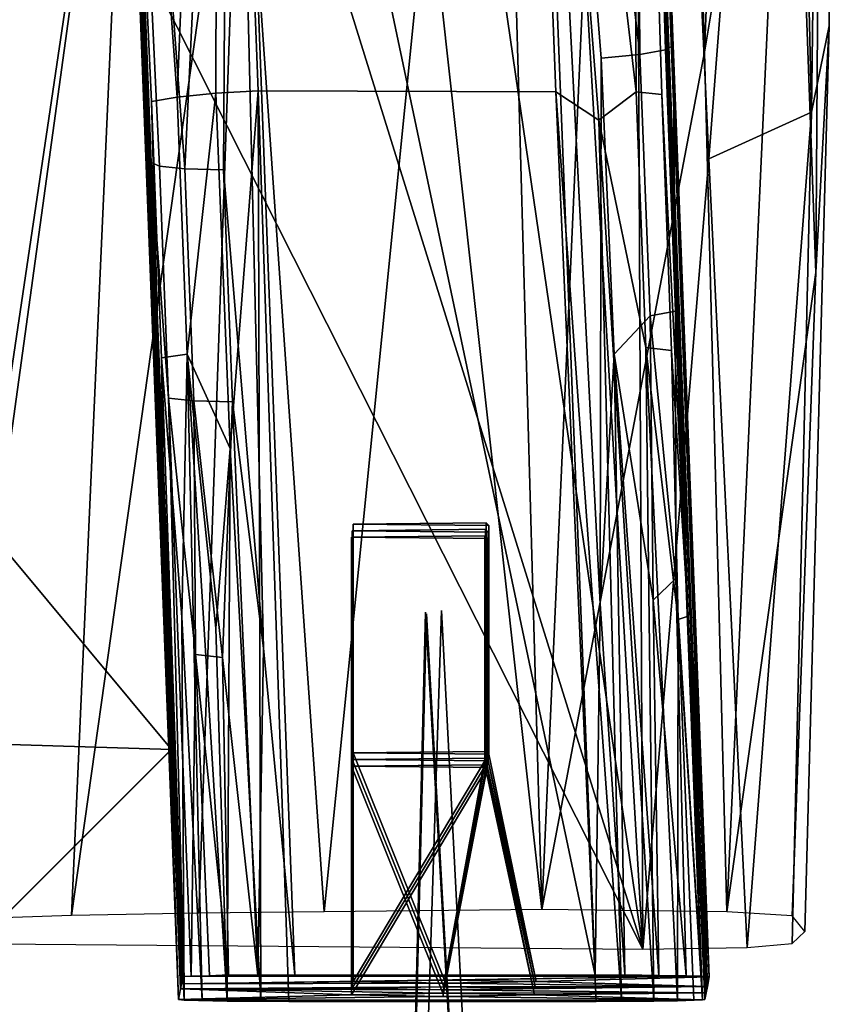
# Model space of a CAD drawing. Header units: millimetres. Extents: x -10 to 469, y -10 to 450.
# Tile 22 of 35: x 433 to 469, y 26 to 69. Entities that reach past the tile are written whole.
import ezdxf

# ---------------------------------------------------------------- set-up
doc = ezdxf.new("R2010")
doc.units = ezdxf.units.MM
doc.layers.add('Layer 01', color=7, linetype='Continuous', true_color=0x000000)

msp = doc.modelspace()

# ---------------------------------------------------------------- linework, layer by layer
at = {"layer": 'Layer 01'}
for points in [[(429.565, 291.74, 403.91), (439.908, 26.322, 407.699), (439.819, 25.85, 435.592)], [(439.819, 25.85, 435.592), (436.578, 109.681, 427.688), (429.565, 291.74, 403.91)], [(436.519, 115.116, 387.991), (439.908, 26.322, 407.699), (429.565, 291.74, 403.91)], [(440.923, 160.015, 440.66), (428.134, 130.818, 444.637), (460.105, 28.048, 444.541)], [(452.901, 150.846, 437.937), (440.923, 160.015, 440.66), (460.105, 28.048, 444.541)], [(459.592, 135.856, 435.851), (452.901, 150.846, 437.937), (460.105, 28.048, 444.541)], [(460.617, 139.792, 356.589), (465.684, 140.849, 360.079), (462.806, 67.247, 366.892)], [(465.684, 140.849, 360.079), (466.513, 89.563, 368.322), (462.806, 67.247, 366.892)], [(452.937, 127.344, 357.159), (460.617, 139.792, 356.589), (455.7, 29.777, 368.857)], [(460.617, 139.792, 356.589), (462.806, 67.247, 366.892), (455.7, 29.777, 368.857)], [(435.2, 137.932, 366.118), (431.425, 45.988, 382.289), (405.486, 95.403, 384.67)], [(437.803, 88.925, 368.671), (431.425, 45.988, 382.289), (435.2, 137.932, 366.118)], [(459.592, 135.856, 435.851), (460.105, 28.048, 444.541), (462.983, 62.59, 440.435)], [(466.491, 108.081, 429.646), (459.592, 135.856, 435.851), (462.983, 62.59, 440.435)], [(460.105, 28.048, 444.541), (428.134, 130.818, 444.637), (428.843, 89.967, 446.002)], [(468.305, 129.94, 419.413), (466.491, 108.081, 429.646), (467.468, 64.624, 429.068)], [(468.305, 129.94, 419.413), (467.468, 64.624, 429.068), (468.252, 68.402, 407.487)], [(468.645, 128.756, 384.197), (468.305, 129.94, 419.413), (468.252, 68.402, 407.487)], [(467.658, 57.625, 376.759), (468.13, 126.801, 369.939), (468.645, 128.756, 384.197), (468.252, 68.402, 407.487)], [(452.937, 127.344, 357.159), (455.7, 29.777, 368.857), (450.717, 74.877, 363.275)], [(466.513, 89.563, 368.322), (468.13, 126.801, 369.939), (467.658, 57.625, 376.759)], [(436.519, 115.116, 387.991), (439.948, 26.535, 395.102), (439.908, 26.322, 407.699)], [(438.249, 70.872, 387.058), (439.948, 26.535, 395.102), (436.519, 115.116, 387.991)], [(436.519, 115.116, 387.991), (437.06, 102.998, 370.302), (438.629, 62.429, 374.121), (438.249, 70.872, 387.058)], [(459.519, 115.115, 388.067), (459.567, 109.971, 427.736), (462.873, 26.134, 418.807), (462.925, 26.413, 402.328)], [(461.452, 66.217, 381.581), (459.519, 115.115, 388.067), (462.925, 26.413, 402.328)], [(461.452, 66.217, 381.581), (459.664, 113.237, 369.414), (459.519, 115.115, 388.067)], [(459.981, 67.158, 370.175), (454.668, 112.573, 364.417), (459.664, 113.237, 369.414)], [(461.431, 67.547, 373.714), (459.664, 113.237, 369.414), (461.452, 66.217, 381.581)], [(461.431, 67.547, 373.714), (461.091, 67.361, 371.873), (459.664, 113.237, 369.414)], [(461.091, 67.361, 371.873), (459.981, 67.158, 370.175), (459.664, 113.237, 369.414)], [(458.023, 26.918, 372.478), (442.057, 102.724, 365.344), (454.668, 112.573, 364.417)], [(454.668, 112.573, 364.417), (459.981, 67.158, 370.175), (458.281, 66.988, 369.063)], [(458.023, 26.918, 372.478), (454.668, 112.573, 364.417), (458.242, 43.146, 371.03)], [(454.668, 112.573, 364.417), (458.281, 66.988, 369.063), (458.242, 43.146, 371.03)], [(441.574, 110.344, 432.685), (436.578, 109.681, 427.688), (439.759, 65.293, 435.441)], [(441.574, 110.344, 432.685), (439.759, 65.293, 435.441), (441.459, 65.463, 436.553)], [(443.305, 65.567, 436.899), (441.574, 110.344, 432.685), (441.459, 65.463, 436.553)], [(443.305, 65.567, 436.899), (456.3, 65.517, 436.904), (454.57, 110.244, 432.694), (441.574, 110.344, 432.685)], [(454.57, 110.244, 432.694), (459.819, 65.516, 435.446), (459.567, 109.971, 427.736)], [(454.57, 110.244, 432.694), (456.3, 65.517, 436.904), (458.186, 64.287, 436.658)], [(454.57, 110.244, 432.694), (458.186, 64.287, 436.658), (459.819, 65.516, 435.446)], [(459.567, 109.971, 427.736), (462.818, 25.847, 435.733), (462.873, 26.134, 418.807)], [(460.934, 65.401, 433.769), (462.089, 42.606, 434.959), (459.567, 109.971, 427.736)], [(462.818, 25.847, 435.733), (459.567, 109.971, 427.736), (462.089, 42.606, 434.959)], [(459.567, 109.971, 427.736), (459.819, 65.516, 435.446), (460.934, 65.401, 433.769)], [(436.578, 109.681, 427.688), (438.649, 65.09, 433.743), (439.759, 65.293, 435.441)], [(438.649, 65.09, 433.743), (436.578, 109.681, 427.688), (439.269, 42.054, 434.946)], [(439.819, 25.85, 435.592), (439.269, 42.054, 434.946), (436.578, 109.681, 427.688)], [(466.491, 108.081, 429.646), (462.983, 62.59, 440.435), (467.468, 64.624, 429.068)], [(438.99, 62.271, 372.297), (437.06, 102.998, 370.302), (440.105, 62.156, 370.619)], [(437.06, 102.998, 370.302), (438.99, 62.271, 372.297), (438.629, 62.429, 374.121)], [(440.105, 62.156, 370.619), (437.06, 102.998, 370.302), (442.057, 102.724, 365.344)], [(440.105, 62.156, 370.619), (442.057, 102.724, 365.344), (441.793, 62.117, 369.515)], [(442.057, 102.724, 365.344), (443.541, 41.208, 371.214), (441.793, 62.117, 369.515)], [(458.023, 26.918, 372.478), (444.909, 26.919, 372.478), (442.057, 102.724, 365.344)], [(443.541, 41.208, 371.214), (442.057, 102.724, 365.344), (444.909, 26.919, 372.478)], [(428.843, 89.967, 446.002), (430.02, 28.29, 446.589), (460.105, 28.048, 444.541)], [(462.806, 67.247, 366.892), (466.513, 89.563, 368.322), (463.771, 29.674, 371.184)], [(466.513, 89.563, 368.322), (467.658, 57.625, 376.759), (463.771, 29.674, 371.184)], [(437.803, 88.925, 368.671), (435.154, 29.513, 377.32), (429.595, 29.332, 385.708)], [(437.803, 88.925, 368.671), (429.595, 29.332, 385.708), (431.425, 45.988, 382.289)], [(437.803, 88.925, 368.671), (442.528, 81.982, 365.468), (435.154, 29.513, 377.32)], [(442.528, 81.982, 365.468), (440.711, 29.627, 371.611), (435.154, 29.513, 377.32)], [(442.528, 81.982, 365.468), (446.188, 29.687, 368.758), (440.711, 29.627, 371.611)], [(442.528, 81.982, 365.468), (450.717, 74.877, 363.275), (446.188, 29.687, 368.758)], [(410.622, 71.527, 391.4), (437.808, 80.406, 391.4), (439.514, 36.779, 391.4)], [(437.808, 80.406, 391.4), (437.985, 74.945, 403.429), (439.514, 36.779, 391.4)], [(422.257, 19.522, 418.4), (439.435, 36.7, 418.4), (437.778, 79.085, 418.4), (408.037, 68.942, 418.4)], [(437.778, 79.085, 418.4), (439.435, 36.7, 418.4), (437.975, 74.976, 406.433)], [(439.514, 36.779, 391.4), (437.996, 74.507, 405.089), (437.975, 74.976, 406.433), (439.435, 36.7, 418.4)], [(439.514, 36.779, 391.4), (437.985, 74.945, 403.429), (437.996, 74.507, 405.089)], [(450.717, 74.877, 363.275), (455.7, 29.777, 368.857), (446.188, 29.687, 368.758)], [(439.514, 36.779, 391.4), (377.78, 38.685, 391.4), (410.622, 71.527, 391.4)], [(440.005, 26.834, 377.47), (439.948, 26.535, 395.102), (438.249, 70.872, 387.058), (438.629, 62.429, 374.121)], [(467.181, 28.815, 409.862), (466.633, 29.51, 377.549), (467.658, 57.625, 376.759), (468.252, 68.402, 407.487)], [(466.634, 28.301, 434.489), (467.181, 28.815, 409.862), (468.252, 68.402, 407.487), (467.468, 64.624, 429.068)], [(462.806, 67.247, 366.892), (463.771, 29.674, 371.184), (455.7, 29.777, 368.857)], [(459.981, 67.158, 370.175), (460.422, 55.736, 371.25), (458.862, 54.058, 370.319), (458.281, 66.988, 369.063)], [(461.091, 67.361, 371.873), (461.532, 55.939, 372.948), (460.422, 55.736, 371.25), (459.981, 67.158, 370.175)], [(461.091, 67.361, 371.873), (461.431, 67.547, 373.714), (461.532, 55.939, 372.948)], [(461.431, 67.547, 373.714), (461.452, 66.217, 381.581), (463.005, 26.844, 376.884)], [(463.005, 26.844, 376.884), (461.532, 55.939, 372.948), (461.431, 67.547, 373.714)], [(458.242, 43.146, 371.03), (458.281, 66.988, 369.063), (458.862, 54.058, 370.319)], [(462.925, 26.413, 402.328), (463.005, 26.844, 376.884), (461.452, 66.217, 381.581)], [(440.208, 54.048, 436.507), (441.459, 65.463, 436.553), (439.759, 65.293, 435.441)], [(440.208, 54.048, 436.507), (442.077, 49.926, 438.029), (441.459, 65.463, 436.553)], [(441.459, 65.463, 436.553), (442.077, 49.926, 438.029), (443.305, 65.567, 436.899)], [(443.418, 25.769, 440.474), (443.305, 65.567, 436.899), (442.077, 49.926, 438.029)], [(444.641, 25.764, 440.646), (458.075, 25.764, 440.646), (456.3, 65.517, 436.904), (443.305, 65.567, 436.899)], [(443.418, 25.769, 440.474), (444.641, 25.764, 440.646), (443.305, 65.567, 436.899)], [(458.075, 25.764, 440.646), (459.175, 25.838, 440.482), (456.3, 65.517, 436.904)], [(456.3, 65.517, 436.904), (459.175, 25.838, 440.482), (458.186, 64.287, 436.658)], [(458.186, 64.287, 436.658), (460.24, 54.347, 436.501), (459.819, 65.516, 435.446)], [(461.366, 54.22, 434.821), (460.934, 65.401, 433.769), (459.819, 65.516, 435.446), (460.24, 54.347, 436.501)], [(439.759, 65.293, 435.441), (438.649, 65.09, 433.743), (439.082, 53.896, 434.797), (440.208, 54.048, 436.507)], [(439.269, 42.054, 434.946), (439.082, 53.896, 434.797), (438.649, 65.09, 433.743)], [(460.934, 65.401, 433.769), (461.366, 54.22, 434.821), (462.089, 42.606, 434.959)], [(467.468, 64.624, 429.068), (462.983, 62.59, 440.435), (464.671, 28.127, 442.33)], [(467.468, 64.624, 429.068), (464.671, 28.127, 442.33), (466.634, 28.301, 434.489)], [(460.24, 54.347, 436.501), (458.186, 64.287, 436.658), (460.59, 25.778, 439.873)], [(458.186, 64.287, 436.658), (459.175, 25.838, 440.482), (460.59, 25.778, 439.873)], [(438.99, 62.271, 372.297), (439.382, 52.129, 373.252), (438.629, 62.429, 374.121)], [(440.005, 26.834, 377.47), (438.629, 62.429, 374.121), (440.056, 26.848, 376.614)], [(439.382, 52.129, 373.252), (440.056, 26.848, 376.614), (438.629, 62.429, 374.121)], [(462.983, 62.59, 440.435), (460.105, 28.048, 444.541), (464.671, 28.127, 442.33)], [(440.497, 52.014, 371.574), (439.382, 52.129, 373.252), (438.99, 62.271, 372.297), (440.105, 62.156, 370.619)], [(442.186, 51.975, 370.469), (440.497, 52.014, 371.574), (440.105, 62.156, 370.619), (441.793, 62.117, 369.515)], [(443.541, 41.208, 371.214), (442.186, 51.975, 370.469), (441.793, 62.117, 369.515)], [(463.771, 29.674, 371.184), (467.658, 57.625, 376.759), (466.633, 29.51, 377.549)], [(458.862, 54.058, 370.319), (460.422, 55.736, 371.25), (460.559, 43.301, 372.085)], [(460.422, 55.736, 371.25), (461.532, 55.939, 372.948), (461.543, 44.252, 373.178)], [(461.543, 44.252, 373.178), (460.559, 43.301, 372.085), (460.422, 55.736, 371.25)], [(461.532, 55.939, 372.948), (462.657, 26.864, 375.659), (461.543, 44.252, 373.178)], [(463.005, 26.844, 376.884), (462.657, 26.864, 375.659), (461.532, 55.939, 372.948)], [(460.59, 25.778, 439.873), (461.621, 25.793, 438.921), (460.24, 54.347, 436.501)], [(461.646, 42.458, 436.372), (460.24, 54.347, 436.501), (461.621, 25.793, 438.921)], [(461.366, 54.22, 434.821), (460.24, 54.347, 436.501), (461.646, 42.458, 436.372)], [(439.082, 53.896, 434.797), (439.977, 42.566, 436.754), (440.208, 54.048, 436.507)], [(439.977, 42.566, 436.754), (439.082, 53.896, 434.797), (440.073, 25.822, 437.277)], [(439.269, 42.054, 434.946), (440.073, 25.822, 437.277), (439.082, 53.896, 434.797)], [(439.977, 42.566, 436.754), (440.864, 25.806, 438.703), (440.208, 54.048, 436.507)], [(440.208, 54.048, 436.507), (441.456, 42.079, 438.279), (442.077, 49.926, 438.029)], [(441.956, 25.779, 439.768), (440.208, 54.048, 436.507), (440.864, 25.806, 438.703)], [(440.208, 54.048, 436.507), (441.956, 25.779, 439.768), (441.456, 42.079, 438.279)], [(458.242, 43.146, 371.03), (458.862, 54.058, 370.319), (459.317, 26.926, 372.638)], [(460.808, 26.904, 373.312), (459.317, 26.926, 372.638), (458.862, 54.058, 370.319)], [(458.862, 54.058, 370.319), (460.559, 43.301, 372.085), (460.808, 26.904, 373.312)], [(462.089, 42.606, 434.959), (461.366, 54.22, 434.821), (461.646, 42.458, 436.372)], [(439.382, 52.129, 373.252), (440.571, 40.93, 372.97), (440.375, 26.867, 375.529)], [(440.497, 52.014, 371.574), (440.571, 40.93, 372.97), (439.382, 52.129, 373.252)], [(440.375, 26.867, 375.529), (440.056, 26.848, 376.614), (439.382, 52.129, 373.252)], [(440.497, 52.014, 371.574), (441.752, 40.792, 371.967), (440.571, 40.93, 372.97)], [(442.186, 51.975, 370.469), (441.752, 40.792, 371.967), (440.497, 52.014, 371.574)], [(441.752, 40.792, 371.967), (442.186, 51.975, 370.469), (443.285, 26.914, 372.745)], [(443.541, 41.208, 371.214), (443.285, 26.914, 372.745), (442.186, 51.975, 370.469)], [(441.456, 42.079, 438.279), (441.956, 25.779, 439.768), (442.077, 49.926, 438.029)], [(442.077, 49.926, 438.029), (441.956, 25.779, 439.768), (443.418, 25.769, 440.474)], [(453.38, 46.568, 393.36), (447.448, 46.627, 389.858), (453.27, 46.687, 386.298)], [(453.27, 46.687, 386.298), (447.448, 46.627, 389.858), (447.448, 36.628, 389.689), (453.27, 36.689, 386.129)], [(447.448, 46.627, 389.858), (453.38, 46.568, 393.36), (453.38, 36.569, 393.191), (447.448, 36.628, 389.689)], [(453.38, 46.568, 393.36), (453.27, 46.687, 386.298), (453.27, 36.689, 386.129), (453.38, 36.569, 393.191)], [(453.308, 45.991, 427.444), (447.376, 46.05, 423.942), (453.199, 46.11, 420.382)], [(453.199, 46.11, 420.382), (447.376, 46.05, 423.942), (447.376, 36.051, 423.773), (453.199, 36.112, 420.213)], [(447.376, 46.05, 423.942), (453.308, 45.991, 427.444), (453.308, 35.992, 427.274), (447.376, 36.051, 423.773)], [(453.344, 46.279, 410.402), (447.412, 46.338, 406.9), (453.235, 46.399, 403.34)], [(453.235, 46.399, 403.34), (447.412, 46.338, 406.9), (447.412, 36.34, 406.731), (453.235, 36.4, 403.171)], [(447.412, 46.338, 406.9), (453.344, 46.279, 410.402), (453.344, 36.281, 410.233), (447.412, 36.34, 406.731)], [(453.308, 45.991, 427.444), (453.199, 46.11, 420.382), (453.199, 36.112, 420.213), (453.308, 35.992, 427.274)], [(453.344, 46.279, 410.402), (453.235, 46.399, 403.34), (453.235, 36.4, 403.171), (453.344, 36.281, 410.233)], [(460.559, 43.301, 372.085), (461.543, 44.252, 373.178), (462.007, 26.884, 374.474)], [(461.543, 44.252, 373.178), (462.657, 26.864, 375.659), (462.007, 26.884, 374.474)], [(459.317, 26.926, 372.638), (458.023, 26.918, 372.478), (458.242, 43.146, 371.03)], [(460.559, 43.301, 372.085), (462.007, 26.884, 374.474), (460.808, 26.904, 373.312)], [(450.617, 42.777, 405.795), (452.661, 6.483, 407.117), (449.689, 5.535, 404.037)], [(450.617, 42.777, 405.795), (449.689, 5.535, 404.037), (452.661, 6.483, 407.117)], [(450.653, 42.704, 388.751), (452.697, 6.41, 390.072), (449.725, 5.462, 386.993)], [(450.653, 42.704, 388.751), (449.725, 5.462, 386.993), (452.697, 6.41, 390.072)], [(451.318, 42.847, 421.987), (453.236, 5.609, 421.218), (450.152, 6.556, 424.186)], [(451.318, 42.847, 421.987), (450.152, 6.556, 424.186), (453.236, 5.609, 421.218)], [(462.089, 42.606, 434.959), (461.646, 42.458, 436.372), (462.719, 25.831, 436.702)], [(462.818, 25.847, 435.733), (462.089, 42.606, 434.959), (462.719, 25.831, 436.702)], [(439.977, 42.566, 436.754), (440.073, 25.822, 437.277), (440.864, 25.806, 438.703)], [(461.621, 25.793, 438.921), (462.335, 25.815, 437.834), (461.646, 42.458, 436.372)], [(462.719, 25.831, 436.702), (461.646, 42.458, 436.372), (462.335, 25.815, 437.834)], [(439.819, 25.85, 435.592), (440.073, 25.822, 437.277), (439.269, 42.054, 434.946)], [(440.375, 26.867, 375.529), (440.571, 40.93, 372.97), (441.182, 26.889, 374.223)], [(440.571, 40.93, 372.97), (442.013, 26.92, 373.453), (441.182, 26.889, 374.223)], [(441.752, 40.792, 371.967), (442.013, 26.92, 373.453), (440.571, 40.93, 372.97)], [(443.541, 41.208, 371.214), (444.909, 26.919, 372.478), (443.285, 26.914, 372.745)], [(441.752, 40.792, 371.967), (443.285, 26.914, 372.745), (442.013, 26.92, 373.453)], [(358.617, 19.522, 391.4), (377.78, 38.685, 391.4), (439.514, 36.779, 391.4), (422.257, 19.522, 391.4)], [(422.257, 19.522, 418.4), (422.257, 19.522, 391.4), (439.514, 36.779, 391.4), (439.435, 36.7, 418.4)], [(451.448, 26.697, 385.52), (453.27, 36.689, 386.129), (447.448, 36.628, 389.689)], [(451.448, 26.697, 385.52), (447.448, 36.628, 389.689), (447.448, 26.63, 389.52)], [(447.448, 26.63, 389.52), (447.448, 36.628, 389.689), (453.38, 36.569, 393.191)], [(455.448, 26.63, 389.52), (453.27, 36.689, 386.129), (451.448, 26.697, 385.52)], [(453.27, 36.689, 386.129), (455.448, 26.63, 389.52), (453.38, 36.569, 393.191)], [(451.412, 26.409, 402.562), (453.235, 36.4, 403.171), (447.412, 36.34, 406.731)], [(451.412, 26.409, 402.562), (447.412, 36.34, 406.731), (447.412, 26.341, 406.562)], [(447.412, 26.341, 406.562), (447.412, 36.34, 406.731), (453.344, 36.281, 410.233)], [(447.412, 26.341, 406.562), (453.344, 36.281, 410.233), (451.412, 26.274, 410.561)], [(447.448, 26.63, 389.52), (453.38, 36.569, 393.191), (451.448, 26.562, 393.519)], [(455.412, 26.341, 406.562), (453.235, 36.4, 403.171), (451.412, 26.409, 402.562)], [(451.412, 26.274, 410.561), (453.344, 36.281, 410.233), (455.412, 26.341, 406.562)], [(451.448, 26.562, 393.519), (453.38, 36.569, 393.191), (455.448, 26.63, 389.52)], [(453.235, 36.4, 403.171), (455.412, 26.341, 406.562), (453.344, 36.281, 410.233)], [(451.376, 26.12, 419.604), (453.199, 36.112, 420.213), (447.376, 36.051, 423.773)], [(451.376, 26.12, 419.604), (447.376, 36.051, 423.773), (447.376, 26.053, 423.603)], [(447.376, 26.053, 423.603), (447.376, 36.051, 423.773), (453.308, 35.992, 427.274)], [(447.376, 26.053, 423.603), (453.308, 35.992, 427.274), (451.376, 25.985, 427.603)], [(455.376, 26.053, 423.603), (453.199, 36.112, 420.213), (451.376, 26.12, 419.604)], [(451.376, 25.985, 427.603), (453.308, 35.992, 427.274), (455.376, 26.053, 423.603)], [(453.199, 36.112, 420.213), (455.376, 26.053, 423.603), (453.308, 35.992, 427.274)], [(440.056, 26.848, 376.614), (462.657, 26.864, 375.659), (439.948, 26.535, 395.102)], [(439.948, 26.535, 395.102), (462.657, 26.864, 375.659), (451.448, 26.697, 385.52)], [(440.005, 26.834, 377.47), (440.056, 26.848, 376.614), (439.948, 26.535, 395.102)], [(439.948, 26.535, 395.102), (451.448, 26.697, 385.52), (447.448, 26.63, 389.52)], [(462.657, 26.864, 375.659), (440.056, 26.848, 376.614), (440.375, 26.867, 375.529)], [(458.023, 26.918, 372.478), (440.375, 26.867, 375.529), (441.182, 26.889, 374.223)], [(460.808, 26.904, 373.312), (440.375, 26.867, 375.529), (458.023, 26.918, 372.478)], [(460.808, 26.904, 373.312), (462.007, 26.884, 374.474), (440.375, 26.867, 375.529)], [(440.375, 26.867, 375.529), (462.007, 26.884, 374.474), (462.657, 26.864, 375.659)], [(443.285, 26.914, 372.745), (441.182, 26.889, 374.223), (442.013, 26.92, 373.453)], [(458.023, 26.918, 372.478), (441.182, 26.889, 374.223), (443.285, 26.914, 372.745)], [(458.023, 26.918, 372.478), (443.285, 26.914, 372.745), (444.909, 26.919, 372.478)], [(455.448, 26.63, 389.52), (451.448, 26.697, 385.52), (462.657, 26.864, 375.659), (463.005, 26.844, 376.884)], [(462.925, 26.413, 402.328), (455.448, 26.63, 389.52), (463.005, 26.844, 376.884)], [(460.808, 26.904, 373.312), (458.023, 26.918, 372.478), (459.317, 26.926, 372.638)], [(439.819, 25.85, 435.592), (439.908, 26.322, 407.699), (447.376, 26.053, 423.603)], [(451.412, 26.409, 402.562), (439.908, 26.322, 407.699), (439.948, 26.535, 395.102), (451.448, 26.562, 393.519)], [(439.908, 26.322, 407.699), (451.412, 26.409, 402.562), (447.412, 26.341, 406.562)], [(447.412, 26.341, 406.562), (451.412, 26.274, 410.561), (439.908, 26.322, 407.699)], [(447.376, 26.053, 423.603), (439.908, 26.322, 407.699), (451.376, 26.12, 419.604)], [(439.908, 26.322, 407.699), (451.412, 26.274, 410.561), (451.376, 26.12, 419.604)], [(451.448, 26.562, 393.519), (439.948, 26.535, 395.102), (447.448, 26.63, 389.52)], [(462.873, 26.134, 418.807), (451.376, 26.12, 419.604), (451.412, 26.274, 410.561)], [(462.925, 26.413, 402.328), (451.412, 26.409, 402.562), (451.448, 26.562, 393.519)], [(462.925, 26.413, 402.328), (462.873, 26.134, 418.807), (451.412, 26.274, 410.561)], [(451.412, 26.274, 410.561), (455.412, 26.341, 406.562), (462.925, 26.413, 402.328)], [(451.412, 26.409, 402.562), (462.925, 26.413, 402.328), (455.412, 26.341, 406.562)], [(462.925, 26.413, 402.328), (451.448, 26.562, 393.519), (455.448, 26.63, 389.52)], [(451.376, 25.985, 427.603), (439.819, 25.85, 435.592), (447.376, 26.053, 423.603)], [(439.819, 25.85, 435.592), (451.376, 25.985, 427.603), (462.719, 25.831, 436.702), (440.073, 25.822, 437.277)], [(460.59, 25.778, 439.873), (440.073, 25.822, 437.277), (462.719, 25.831, 436.702)], [(440.073, 25.822, 437.277), (441.956, 25.779, 439.768), (440.864, 25.806, 438.703)], [(441.956, 25.779, 439.768), (440.073, 25.822, 437.277), (458.075, 25.764, 440.646)], [(458.075, 25.764, 440.646), (440.073, 25.822, 437.277), (460.59, 25.778, 439.873)], [(451.376, 26.12, 419.604), (462.873, 26.134, 418.807), (455.376, 26.053, 423.603)], [(462.719, 25.831, 436.702), (451.376, 25.985, 427.603), (455.376, 26.053, 423.603)], [(462.719, 25.831, 436.702), (455.376, 26.053, 423.603), (462.873, 26.134, 418.807), (462.818, 25.847, 435.733)], [(458.075, 25.764, 440.646), (460.59, 25.778, 439.873), (459.175, 25.838, 440.482)], [(462.719, 25.831, 436.702), (461.621, 25.793, 438.921), (460.59, 25.778, 439.873)], [(461.621, 25.793, 438.921), (462.719, 25.831, 436.702), (462.335, 25.815, 437.834)], [(441.956, 25.779, 439.768), (458.075, 25.764, 440.646), (443.418, 25.769, 440.474)], [(443.418, 25.769, 440.474), (458.075, 25.764, 440.646), (444.641, 25.764, 440.646)]]:
    msp.add_3dface(points, dxfattribs=at)

doc.saveas('drawing.dxf')
